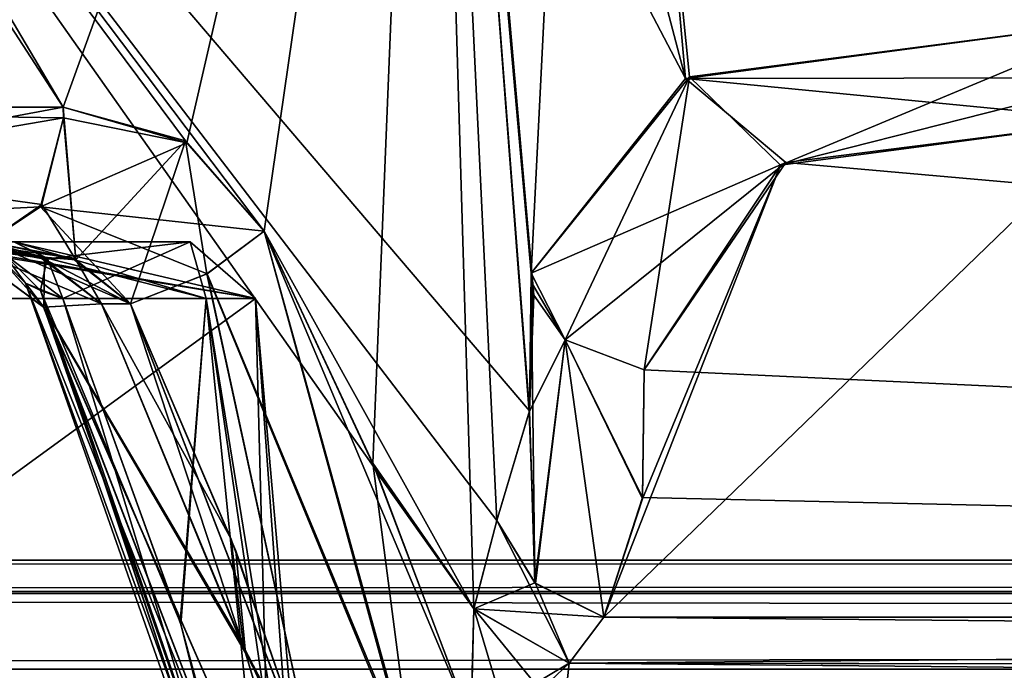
# Model space of a CAD drawing. Header units: inches. Extents: x -9.1 to 9.1, y -2.2 to 4.3.
# Tile 195 of 256: x -5.836 to -5.598, y -2.014 to -1.856. Entities that reach past the tile are written whole.
import ezdxf

# ---------------------------------------------------------------- set-up
doc = ezdxf.new("R2010")
doc.units = ezdxf.units.IN
doc.header["$LTSCALE"] = 65.185185
doc.header["$MEASUREMENT"] = 0
for name, color, linetype in [('13830', 7, 'CONTINUOUS'), ('13934', 7, 'CONTINUOUS'), ('13942', 7, 'CONTINUOUS'), ('13951', 7, 'CONTINUOUS'), ('13959', 7, 'CONTINUOUS'), ('13980', 7, 'CONTINUOUS'), ('13981', 7, 'CONTINUOUS'), ('13984', 7, 'CONTINUOUS'), ('13985', 7, 'CONTINUOUS'), ('13986', 7, 'CONTINUOUS'), ('13987', 7, 'CONTINUOUS'), ('13988', 7, 'CONTINUOUS'), ('13989', 7, 'CONTINUOUS'), ('14321', 7, 'CONTINUOUS'), ('14324', 7, 'CONTINUOUS'), ('14325', 7, 'CONTINUOUS'), ('14326', 7, 'CONTINUOUS'), ('14327', 7, 'CONTINUOUS'), ('14411', 7, 'CONTINUOUS'), ('14417', 7, 'CONTINUOUS'), ('14418', 7, 'CONTINUOUS'), ('14419', 7, 'CONTINUOUS'), ('14420', 7, 'CONTINUOUS'), ('14421', 7, 'CONTINUOUS'), ('14426', 7, 'CONTINUOUS'), ('14427', 7, 'CONTINUOUS'), ('14428', 7, 'CONTINUOUS'), ('14429', 7, 'CONTINUOUS'), ('14742', 7, 'CONTINUOUS'), ('14743', 7, 'CONTINUOUS'), ('14744', 7, 'CONTINUOUS'), ('14745', 7, 'CONTINUOUS'), ('14746', 7, 'CONTINUOUS'), ('14747', 7, 'CONTINUOUS'), ('14748', 7, 'CONTINUOUS'), ('14749', 7, 'CONTINUOUS'), ('14771', 7, 'CONTINUOUS'), ('14772', 7, 'CONTINUOUS'), ('14773', 7, 'CONTINUOUS'), ('14774', 7, 'CONTINUOUS'), ('14777', 7, 'CONTINUOUS'), ('14924', 7, 'CONTINUOUS')]:
    doc.layers.add(name, color=color, linetype=linetype)

msp = doc.modelspace()

# ---------------------------------------------------------------- linework, layer by layer
at = {"layer": '13830', "linetype": 'Continuous'}
for points in [[(-5.86246, -1.91, 4.1983), (-5.79461, -1.91, 4.33351), (-5.92576, -1.91, 4.27776), (-5.86246, -1.91, 4.1983)], [(-5.92576, -1.91, 4.27776), (-5.79461, -1.91, 4.33351), (-5.895, -1.91, 4.352), (-5.92576, -1.91, 4.27776)], [(-5.79461, -1.91, 4.33351), (-5.83722, -1.91, 4.47867), (-5.895, -1.91, 4.352), (-5.79461, -1.91, 4.33351)]]:
    msp.add_3dface(points, dxfattribs=at)
at = {"layer": '13934', "linetype": 'Continuous'}
for points in [[(7.49652, -2.08831, 3.77031), (-7.49652, -2.08831, 3.77031), (7.49489, -2.01331, 3.76638), (7.49652, -2.08831, 3.77031)], [(7.49489, -2.01331, 3.76638), (-7.49652, -2.08831, 3.77031), (-7.49489, -2.01331, 3.76638), (7.49489, -2.01331, 3.76638)]]:
    msp.add_3dface(points, dxfattribs=at)
at = {"layer": '13942', "linetype": 'Continuous'}
for points in [[(-7.49652, -2.08831, -3.77031), (7.49652, -2.08831, -3.77031), (-7.49489, -2.01331, -3.76638), (-7.49652, -2.08831, -3.77031)], [(7.49652, -2.08831, -3.77031), (7.49489, -2.01331, -3.76638), (-7.49489, -2.01331, -3.76638), (7.49652, -2.08831, -3.77031)]]:
    msp.add_3dface(points, dxfattribs=at)
at = {"layer": '13951', "linetype": 'Continuous'}
for points in [[(-7.49489, -1.99511, 3.77291), (-7.49489, -1.987, 3.79134), (7.49489, -1.99448, 3.77351), (-7.49489, -1.99511, 3.77291)], [(7.49489, -1.99448, 3.77351), (-7.49489, -1.987, 3.79134), (7.49489, -1.987, 3.79134), (7.49489, -1.99448, 3.77351)], [(7.49489, -2.01331, 3.76638), (-7.49489, -1.99511, 3.77291), (7.49489, -1.99448, 3.77351), (7.49489, -2.01331, 3.76638)], [(7.49489, -2.01331, 3.76638), (-7.49489, -2.01331, 3.76638), (-7.49489, -1.99511, 3.77291), (7.49489, -2.01331, 3.76638)]]:
    msp.add_3dface(points, dxfattribs=at)
at = {"layer": '13959', "linetype": 'Continuous'}
for points in [[(7.49489, -1.99511, -3.77291), (7.49489, -1.987, -3.79134), (-7.49489, -1.99448, -3.77351), (7.49489, -1.99511, -3.77291)], [(-7.49489, -1.99448, -3.77351), (7.49489, -1.987, -3.79134), (-7.49489, -1.987, -3.79134), (-7.49489, -1.99448, -3.77351)], [(-7.49489, -2.01331, -3.76638), (7.49489, -1.99511, -3.77291), (-7.49489, -1.99448, -3.77351), (-7.49489, -2.01331, -3.76638)], [(-7.49489, -2.01331, -3.76638), (7.49489, -2.01331, -3.76638), (7.49489, -1.99511, -3.77291), (-7.49489, -2.01331, -3.76638)]]:
    msp.add_3dface(points, dxfattribs=at)
at = {"layer": '13980', "linetype": 'Continuous'}
for points in [[(-5.7788, -1.92369, -4.352), (-6, -1.92369, -4.1308), (-5.85929, -1.91, -4.20127), (-5.7788, -1.92369, -4.352)], [(-5.83722, -1.91, -4.47867), (-5.7788, -1.92369, -4.352), (-5.85929, -1.91, -4.20127), (-5.83722, -1.91, -4.47867)], [(-5.79078, -1.92369, -4.42381), (-5.7788, -1.92369, -4.352), (-5.83722, -1.91, -4.47867), (-5.79078, -1.92369, -4.42381)], [(-5.82922, -1.91394, -4.48489), (-5.79078, -1.92369, -4.42381), (-5.83722, -1.91, -4.47867), (-5.82922, -1.91394, -4.48489)], [(-5.82543, -1.92369, -4.48784), (-5.79078, -1.92369, -4.42381), (-5.82922, -1.91394, -4.48489), (-5.82543, -1.92369, -4.48784)]]:
    msp.add_3dface(points, dxfattribs=at)
at = {"layer": '13981', "linetype": 'Continuous'}
for points in [[(-6, -1.92369, -4.1308), (-5.7788, -1.92369, -4.352), (-6, -2.08461, -4.11672), (-6, -1.92369, -4.1308)], [(-6, -2.08461, -4.11672), (-5.7788, -1.92369, -4.352), (-5.76472, -2.08461, -4.352), (-6, -2.08461, -4.11672)], [(-5.79078, -1.92369, -4.42381), (-5.82543, -1.92369, -4.48784), (-5.79705, -2.00198, -4.456), (-5.79078, -1.92369, -4.42381)], [(-5.77456, -2.08461, -4.41931), (-5.79078, -1.92369, -4.42381), (-5.79705, -2.00198, -4.456), (-5.77456, -2.08461, -4.41931)], [(-5.7788, -1.92369, -4.352), (-5.79078, -1.92369, -4.42381), (-5.76472, -2.08461, -4.352), (-5.7788, -1.92369, -4.352)], [(-5.76472, -2.08461, -4.352), (-5.79078, -1.92369, -4.42381), (-5.76719, -2.08461, -4.38601), (-5.76472, -2.08461, -4.352)], [(-5.76719, -2.08461, -4.38601), (-5.79078, -1.92369, -4.42381), (-5.77456, -2.08461, -4.41931), (-5.76719, -2.08461, -4.38601)]]:
    msp.add_3dface(points, dxfattribs=at)
at = {"layer": '13984', "linetype": 'Continuous'}
for points in [[(-5.77132, -2.09388, -4.43851), (-5.77488, -2.08974, -4.42893), (-5.83444, -1.92, -4.50418), (-5.77132, -2.09388, -4.43851)], [(-5.77132, -2.09388, -4.43851), (-5.83444, -1.92, -4.50418), (-5.83003, -1.92578, -4.52211), (-5.77132, -2.09388, -4.43851)], [(-5.83444, -1.92, -4.50418), (-5.77488, -2.08974, -4.42893), (-5.83081, -1.92174, -4.49584), (-5.83444, -1.92, -4.50418)], [(-5.79705, -2.00198, -4.456), (-5.82543, -1.92369, -4.48784), (-5.83081, -1.92174, -4.49584), (-5.79705, -2.00198, -4.456)], [(-5.77456, -2.08461, -4.41931), (-5.79705, -2.00198, -4.456), (-5.83081, -1.92174, -4.49584), (-5.77456, -2.08461, -4.41931)], [(-5.77488, -2.08974, -4.42893), (-5.77456, -2.08461, -4.41931), (-5.83081, -1.92174, -4.49584), (-5.77488, -2.08974, -4.42893)], [(-5.81605, -1.925, -4.53546), (-5.78175, -2.00789, -4.49714), (-5.83003, -1.92578, -4.52211), (-5.81605, -1.925, -4.53546)], [(-5.75496, -2.097, -4.45221), (-5.76438, -2.0964, -4.44662), (-5.83003, -1.92578, -4.52211), (-5.75496, -2.097, -4.45221)], [(-5.78175, -2.00789, -4.49714), (-5.75496, -2.097, -4.45221), (-5.83003, -1.92578, -4.52211), (-5.78175, -2.00789, -4.49714)], [(-5.76438, -2.0964, -4.44662), (-5.77132, -2.09388, -4.43851), (-5.83003, -1.92578, -4.52211), (-5.76438, -2.0964, -4.44662)]]:
    msp.add_3dface(points, dxfattribs=at)
at = {"layer": '13985', "linetype": 'Continuous'}
for points in [[(-5.83993, -1.91263, -4.50279), (-5.82922, -1.91394, -4.48489), (-5.84815, -1.91, -4.50071), (-5.83993, -1.91263, -4.50279)], [(-5.84815, -1.91, -4.50071), (-5.82922, -1.91394, -4.48489), (-5.84394, -1.91, -4.48936), (-5.84815, -1.91, -4.50071)], [(-5.82922, -1.91394, -4.48489), (-5.83722, -1.91, -4.47867), (-5.84394, -1.91, -4.48936), (-5.82922, -1.91394, -4.48489)], [(-5.83081, -1.92174, -4.49584), (-5.82922, -1.91394, -4.48489), (-5.83993, -1.91263, -4.50279), (-5.83081, -1.92174, -4.49584)], [(-5.83444, -1.92, -4.50418), (-5.83081, -1.92174, -4.49584), (-5.83993, -1.91263, -4.50279), (-5.83444, -1.92, -4.50418)], [(-5.82543, -1.92369, -4.48784), (-5.82922, -1.91394, -4.48489), (-5.83081, -1.92174, -4.49584), (-5.82543, -1.92369, -4.48784)]]:
    msp.add_3dface(points, dxfattribs=at)
at = {"layer": '13986', "linetype": 'Continuous'}
msp.add_3dface([(-5.83444, -1.92, -4.50418), (-5.83993, -1.91263, -4.50279), (-5.84142, -1.9131, -4.52627), (-5.83444, -1.92, -4.50418)], dxfattribs=at)
at = {"layer": '13987', "linetype": 'Continuous'}
for points in [[(-5.83003, -1.92578, -4.52211), (-5.84142, -1.9131, -4.52627), (-5.85152, -1.91, -4.55), (-5.83003, -1.92578, -4.52211)], [(-5.83003, -1.92578, -4.52211), (-5.85152, -1.91, -4.55), (-5.82982, -1.91413, -4.54185), (-5.83003, -1.92578, -4.52211)], [(-5.83003, -1.92578, -4.52211), (-5.83444, -1.92, -4.50418), (-5.84142, -1.9131, -4.52627), (-5.83003, -1.92578, -4.52211)], [(-5.81605, -1.925, -4.53546), (-5.83003, -1.92578, -4.52211), (-5.82982, -1.91413, -4.54185), (-5.81605, -1.925, -4.53546)]]:
    msp.add_3dface(points, dxfattribs=at)
at = {"layer": '13988', "linetype": 'Continuous'}
for points in [[(-5.85152, -1.91, -4.55), (-5.84365, -1.91, -4.55292), (-5.82321, -1.91385, -4.54484), (-5.85152, -1.91, -4.55)], [(-5.82982, -1.91413, -4.54185), (-5.85152, -1.91, -4.55), (-5.82321, -1.91385, -4.54484), (-5.82982, -1.91413, -4.54185)], [(-5.80902, -1.925, -4.53807), (-5.82982, -1.91413, -4.54185), (-5.82321, -1.91385, -4.54484), (-5.80902, -1.925, -4.53807)], [(-5.81605, -1.925, -4.53546), (-5.82982, -1.91413, -4.54185), (-5.80902, -1.925, -4.53807), (-5.81605, -1.925, -4.53546)]]:
    msp.add_3dface(points, dxfattribs=at)
at = {"layer": '13989', "linetype": 'Continuous'}
for points in [[(-5.78175, -2.00789, -4.49714), (-5.81605, -1.925, -4.53546), (-5.78469, -1.98192, -4.51205), (-5.78175, -2.00789, -4.49714)], [(-5.81605, -1.925, -4.53546), (-5.80902, -1.925, -4.53807), (-5.78469, -1.98192, -4.51205), (-5.81605, -1.925, -4.53546)], [(-5.76318, -2.04368, -4.482), (-5.78175, -2.00789, -4.49714), (-5.78469, -1.98192, -4.51205), (-5.76318, -2.04368, -4.482)], [(-5.75496, -2.097, -4.45221), (-5.78175, -2.00789, -4.49714), (-5.75207, -2.07212, -4.46861), (-5.75496, -2.097, -4.45221)], [(-5.75207, -2.07212, -4.46861), (-5.78175, -2.00789, -4.49714), (-5.76318, -2.04368, -4.482), (-5.75207, -2.07212, -4.46861)]]:
    msp.add_3dface(points, dxfattribs=at)
at = {"layer": '14321', "linetype": 'Continuous'}
for points in [[(-5.81605, -1.925, 4.53546), (-5.78122, -2.00937, 4.49643), (-5.80902, -1.925, 4.53807), (-5.81605, -1.925, 4.53546)], [(-5.80902, -1.925, 4.53807), (-5.78122, -2.00937, 4.49643), (-5.7836, -1.9847, 4.51074), (-5.80902, -1.925, 4.53807)], [(-5.78122, -2.00937, 4.49643), (-5.76306, -2.04402, 4.48183), (-5.7836, -1.9847, 4.51074), (-5.78122, -2.00937, 4.49643)], [(-5.75496, -2.097, 4.45221), (-5.76306, -2.04402, 4.48183), (-5.78122, -2.00937, 4.49643), (-5.75496, -2.097, 4.45221)]]:
    msp.add_3dface(points, dxfattribs=at)
at = {"layer": '14324', "linetype": 'Continuous'}
for points in [[(-5.77487, -2.08976, 4.42898), (-5.77132, -2.09388, 4.43851), (-5.83444, -1.92, 4.50418), (-5.77487, -2.08976, 4.42898)], [(-5.83075, -1.92176, 4.49573), (-5.77487, -2.08976, 4.42898), (-5.83444, -1.92, 4.50418), (-5.83075, -1.92176, 4.49573)], [(-5.77132, -2.09388, 4.43851), (-5.76441, -2.09639, 4.44658), (-5.83444, -1.92, 4.50418), (-5.77132, -2.09388, 4.43851)], [(-5.83444, -1.92, 4.50418), (-5.76441, -2.09639, 4.44658), (-5.83011, -1.92576, 4.52198), (-5.83444, -1.92, 4.50418)], [(-5.82543, -1.92369, 4.48784), (-5.77487, -2.08976, 4.42898), (-5.83075, -1.92176, 4.49573), (-5.82543, -1.92369, 4.48784)], [(-5.78122, -2.00937, 4.49643), (-5.81605, -1.925, 4.53546), (-5.83011, -1.92576, 4.52198), (-5.78122, -2.00937, 4.49643)], [(-5.75496, -2.097, 4.45221), (-5.78122, -2.00937, 4.49643), (-5.83011, -1.92576, 4.52198), (-5.75496, -2.097, 4.45221)], [(-5.76441, -2.09639, 4.44658), (-5.75496, -2.097, 4.45221), (-5.83011, -1.92576, 4.52198), (-5.76441, -2.09639, 4.44658)], [(-5.77487, -2.08976, 4.42898), (-5.82543, -1.92369, 4.48784), (-5.79688, -2.0025, 4.45578), (-5.77487, -2.08976, 4.42898)], [(-5.77456, -2.08461, 4.41931), (-5.77487, -2.08976, 4.42898), (-5.79688, -2.0025, 4.45578), (-5.77456, -2.08461, 4.41931)]]:
    msp.add_3dface(points, dxfattribs=at)
at = {"layer": '14325', "linetype": 'Continuous'}
for points in [[(-5.84384, -1.91, 4.48914), (-5.82911, -1.91408, 4.48498), (-5.84815, -1.91, 4.50071), (-5.84384, -1.91, 4.48914)], [(-5.84815, -1.91, 4.50071), (-5.82911, -1.91408, 4.48498), (-5.83993, -1.91263, 4.50279), (-5.84815, -1.91, 4.50071)], [(-5.83722, -1.91, 4.47867), (-5.82911, -1.91408, 4.48498), (-5.84384, -1.91, 4.48914), (-5.83722, -1.91, 4.47867)], [(-5.82543, -1.92369, 4.48784), (-5.83444, -1.92, 4.50418), (-5.83993, -1.91263, 4.50279), (-5.82543, -1.92369, 4.48784)], [(-5.82911, -1.91408, 4.48498), (-5.82543, -1.92369, 4.48784), (-5.83993, -1.91263, 4.50279), (-5.82911, -1.91408, 4.48498)], [(-5.82543, -1.92369, 4.48784), (-5.83075, -1.92176, 4.49573), (-5.83444, -1.92, 4.50418), (-5.82543, -1.92369, 4.48784)]]:
    msp.add_3dface(points, dxfattribs=at)
at = {"layer": '14326', "linetype": 'Continuous'}
for points in [[(-6, -1.92369, 4.1308), (-5.7788, -1.92369, 4.352), (-5.86246, -1.91, 4.1983), (-6, -1.92369, 4.1308)], [(-5.86246, -1.91, 4.1983), (-5.7788, -1.92369, 4.352), (-5.79461, -1.91, 4.33351), (-5.86246, -1.91, 4.1983)], [(-5.82911, -1.91408, 4.48498), (-5.83722, -1.91, 4.47867), (-5.79461, -1.91, 4.33351), (-5.82911, -1.91408, 4.48498)], [(-5.82543, -1.92369, 4.48784), (-5.82911, -1.91408, 4.48498), (-5.79461, -1.91, 4.33351), (-5.82543, -1.92369, 4.48784)], [(-5.79078, -1.92369, 4.42381), (-5.82543, -1.92369, 4.48784), (-5.79461, -1.91, 4.33351), (-5.79078, -1.92369, 4.42381)], [(-5.7788, -1.92369, 4.352), (-5.79078, -1.92369, 4.42381), (-5.79461, -1.91, 4.33351), (-5.7788, -1.92369, 4.352)]]:
    msp.add_3dface(points, dxfattribs=at)
at = {"layer": '14327', "linetype": 'Continuous'}
for points in [[(-5.7788, -1.92369, 4.352), (-6, -1.92369, 4.1308), (-5.76472, -2.08461, 4.352), (-5.7788, -1.92369, 4.352)], [(-5.76472, -2.08461, 4.352), (-6, -1.92369, 4.1308), (-6, -2.08461, 4.11672), (-5.76472, -2.08461, 4.352)], [(-5.79688, -2.0025, 4.45578), (-5.82543, -1.92369, 4.48784), (-5.79078, -1.92369, 4.42381), (-5.79688, -2.0025, 4.45578)], [(-5.77456, -2.08461, 4.41931), (-5.79688, -2.0025, 4.45578), (-5.79078, -1.92369, 4.42381), (-5.77456, -2.08461, 4.41931)], [(-5.77456, -2.08461, 4.41931), (-5.79078, -1.92369, 4.42381), (-5.7788, -1.92369, 4.352), (-5.77456, -2.08461, 4.41931)], [(-5.77456, -2.08461, 4.41931), (-5.7788, -1.92369, 4.352), (-5.76719, -2.08461, 4.38601), (-5.77456, -2.08461, 4.41931)], [(-5.76719, -2.08461, 4.38601), (-5.7788, -1.92369, 4.352), (-5.76472, -2.08461, 4.352), (-5.76719, -2.08461, 4.38601)]]:
    msp.add_3dface(points, dxfattribs=at)
at = {"layer": '14411', "linetype": 'Continuous'}
for points in [[(-6, -1.87739, -4.63647), (-5.96996, -1.63239, -4.61332), (-5.8253, -1.87739, -4.57651), (-6, -1.87739, -4.63647)], [(-5.96996, -1.63239, -4.61332), (-5.73696, -1.63239, -4.352), (-5.8253, -1.87739, -4.57651), (-5.96996, -1.63239, -4.61332)], [(-5.8253, -1.87739, -4.57651), (-5.73696, -1.63239, -4.352), (-5.79541, -1.88601, -4.55074), (-5.8253, -1.87739, -4.57651)], [(-5.79541, -1.88601, -4.55074), (-5.73696, -1.63239, -4.352), (-5.77674, -1.90739, -4.5325), (-5.79541, -1.88601, -4.55074)], [(-5.77674, -1.90739, -4.5325), (-5.73696, -1.63239, -4.352), (-5.75043, -1.96347, -4.50359), (-5.77674, -1.90739, -4.5325)], [(-5.75043, -1.96347, -4.50359), (-5.73696, -1.63239, -4.352), (-5.72603, -1.99867, -4.46161), (-5.75043, -1.96347, -4.50359)], [(-5.73696, -1.63239, -4.352), (-5.73711, -1.63239, -4.34319), (-5.71155, -1.92287, -4.352), (-5.73696, -1.63239, -4.352)], [(-5.73711, -1.63239, -4.34319), (-5.72478, -1.77507, -4.33903), (-5.71213, -1.91757, -4.34366), (-5.73711, -1.63239, -4.34319)], [(-5.73711, -1.63239, -4.34319), (-5.71213, -1.91757, -4.34366), (-5.71181, -1.92022, -4.34783), (-5.73711, -1.63239, -4.34319)], [(-5.71155, -1.92287, -4.352), (-5.73711, -1.63239, -4.34319), (-5.71181, -1.92022, -4.34783), (-5.71155, -1.92287, -4.352)], [(-5.72603, -1.99867, -4.46161), (-5.73696, -1.63239, -4.352), (-5.7205, -1.97737, -4.44065), (-5.72603, -1.99867, -4.46161)], [(-5.7205, -1.97737, -4.44065), (-5.73696, -1.63239, -4.352), (-5.71263, -1.95118, -4.3974), (-5.7205, -1.97737, -4.44065)], [(-5.71263, -1.95118, -4.3974), (-5.73696, -1.63239, -4.352), (-5.71155, -1.92287, -4.352), (-5.71263, -1.95118, -4.3974)], [(-5.7267, -2.02619, -4.46952), (-5.75043, -1.96347, -4.50359), (-5.72603, -1.99867, -4.46161), (-5.7267, -2.02619, -4.46952)]]:
    msp.add_3dface(points, dxfattribs=at)
at = {"layer": '14417', "linetype": 'Continuous'}
for points in [[(-6, -1.91, -4.60656), (-6, -1.87739, -4.63647), (-5.8253, -1.87739, -4.57651), (-6, -1.91, -4.60656)], [(-5.82523, -1.88, -4.5766), (-6, -1.91, -4.60656), (-5.8253, -1.87739, -4.57651), (-5.82523, -1.88, -4.5766)], [(-5.83079, -1.90148, -4.56945), (-6, -1.91, -4.60656), (-5.82523, -1.88, -4.5766), (-5.83079, -1.90148, -4.56945)], [(-5.84365, -1.91, -4.55292), (-6, -1.91, -4.60656), (-5.83079, -1.90148, -4.56945), (-5.84365, -1.91, -4.55292)]]:
    msp.add_3dface(points, dxfattribs=at)
at = {"layer": '14418', "linetype": 'Continuous'}
for points in [[(-5.79541, -1.88601, -4.55074), (-5.82523, -1.88, -4.5766), (-5.8253, -1.87739, -4.57651), (-5.79541, -1.88601, -4.55074)], [(-5.79541, -1.88601, -4.55074), (-5.83079, -1.90148, -4.56945), (-5.82523, -1.88, -4.5766), (-5.79541, -1.88601, -4.55074)], [(-5.79541, -1.88601, -4.55074), (-5.77674, -1.90739, -4.5325), (-5.83079, -1.90148, -4.56945), (-5.79541, -1.88601, -4.55074)], [(-5.80902, -1.925, -4.53807), (-5.84365, -1.91, -4.55292), (-5.83079, -1.90148, -4.56945), (-5.80902, -1.925, -4.53807)], [(-5.80902, -1.925, -4.53807), (-5.83079, -1.90148, -4.56945), (-5.79054, -1.91768, -4.54113), (-5.80902, -1.925, -4.53807)], [(-5.83079, -1.90148, -4.56945), (-5.77674, -1.90739, -4.5325), (-5.79054, -1.91768, -4.54113), (-5.83079, -1.90148, -4.56945)], [(-5.84365, -1.91, -4.55292), (-5.80902, -1.925, -4.53807), (-5.82321, -1.91385, -4.54484), (-5.84365, -1.91, -4.55292)]]:
    msp.add_3dface(points, dxfattribs=at)
at = {"layer": '14419', "linetype": 'Continuous'}
for points in [[(-5.77674, -1.90739, -4.5325), (-5.74087, -2.03714, -4.48318), (-5.79054, -1.91768, -4.54113), (-5.77674, -1.90739, -4.5325)], [(-5.74087, -2.03714, -4.48318), (-5.77674, -1.90739, -4.5325), (-5.75043, -1.96347, -4.50359), (-5.74087, -2.03714, -4.48318)], [(-5.76318, -2.04368, -4.482), (-5.80902, -1.925, -4.53807), (-5.79054, -1.91768, -4.54113), (-5.76318, -2.04368, -4.482)], [(-5.74087, -2.03714, -4.48318), (-5.76318, -2.04368, -4.482), (-5.79054, -1.91768, -4.54113), (-5.74087, -2.03714, -4.48318)], [(-5.80902, -1.925, -4.53807), (-5.76318, -2.04368, -4.482), (-5.78469, -1.98192, -4.51205), (-5.80902, -1.925, -4.53807)], [(-5.7267, -2.02619, -4.46952), (-5.74087, -2.03714, -4.48318), (-5.75043, -1.96347, -4.50359), (-5.7267, -2.02619, -4.46952)]]:
    msp.add_3dface(points, dxfattribs=at)
at = {"layer": '14420', "linetype": 'Continuous'}
for points in [[(-5.72603, -1.99867, -4.46161), (-5.7205, -1.97737, -4.44065), (-5.70294, -2.01185, -4.44761), (-5.72603, -1.99867, -4.46161)], [(-5.70294, -2.01185, -4.44761), (-5.7205, -1.97737, -4.44065), (-5.7111, -1.99258, -4.43492), (-5.70294, -2.01185, -4.44761)], [(-5.69462, -2.00074, -4.43491), (-5.70294, -2.01185, -4.44761), (-5.7111, -1.99258, -4.43492), (-5.69462, -2.00074, -4.43491)], [(-5.71788, -2.02596, -4.45794), (-5.7267, -2.02619, -4.46952), (-5.72603, -1.99867, -4.46161), (-5.71788, -2.02596, -4.45794)], [(-5.70446, -2.02515, -4.45184), (-5.71788, -2.02596, -4.45794), (-5.72603, -1.99867, -4.46161), (-5.70446, -2.02515, -4.45184)], [(-5.70446, -2.02515, -4.45184), (-5.72603, -1.99867, -4.46161), (-5.70294, -2.01185, -4.44761), (-5.70446, -2.02515, -4.45184)]]:
    msp.add_3dface(points, dxfattribs=at)
at = {"layer": '14421', "linetype": 'Continuous'}
for points in [[(-5.70294, -2.01185, -4.44761), (-5.69462, -2.00074, -4.43491), (-4.30277, -2.01351, -4.20161), (-5.70294, -2.01185, -4.44761)], [(-4.30277, -2.01351, -4.20161), (-5.69462, -2.00074, -4.43491), (-4.40816, -2.00074, -4.20808), (-4.30277, -2.01351, -4.20161)], [(-5.70446, -2.02515, -4.45184), (-5.70294, -2.01185, -4.44761), (-4.25902, -2.02515, -4.19697), (-5.70446, -2.02515, -4.45184)], [(-4.25902, -2.02515, -4.19697), (-5.70294, -2.01185, -4.44761), (-4.30277, -2.01351, -4.20161), (-4.25902, -2.02515, -4.19697)]]:
    msp.add_3dface(points, dxfattribs=at)
at = {"layer": '14426', "linetype": 'Continuous'}
for points in [[(-5.67389, -1.87003, -4.2324), (-5.56777, -1.85623, -4.1866), (-5.65191, -1.89139, -4.23507), (-5.67389, -1.87003, -4.2324)], [(-5.56777, -1.85623, -4.1866), (-5.56927, -1.87046, -4.1911), (-5.65191, -1.89139, -4.23507), (-5.56777, -1.85623, -4.1866)], [(-5.71213, -1.91757, -4.34366), (-5.67389, -1.87003, -4.2324), (-5.70392, -1.93364, -4.33374), (-5.71213, -1.91757, -4.34366)], [(-5.70392, -1.93364, -4.33374), (-5.67389, -1.87003, -4.2324), (-5.68486, -1.94094, -4.32802), (-5.70392, -1.93364, -4.33374)], [(-5.68486, -1.94094, -4.32802), (-5.67389, -1.87003, -4.2324), (-5.65191, -1.89139, -4.23507), (-5.68486, -1.94094, -4.32802)], [(-5.56927, -1.87046, -4.1911), (-5.57038, -1.88064, -4.20178), (-5.65191, -1.89139, -4.23507), (-5.56927, -1.87046, -4.1911)]]:
    msp.add_3dface(points, dxfattribs=at)
at = {"layer": '14427', "linetype": 'Continuous'}
for points in [[(-5.71213, -1.91757, -4.34366), (-5.72478, -1.77507, -4.33903), (-5.69791, -1.63194, -4.22256), (-5.71213, -1.91757, -4.34366)], [(-5.71213, -1.91757, -4.34366), (-5.69791, -1.63194, -4.22256), (-5.67389, -1.87003, -4.2324), (-5.71213, -1.91757, -4.34366)], [(-5.69791, -1.63194, -4.22256), (-5.57786, -1.74453, -4.18074), (-5.56777, -1.85623, -4.1866), (-5.69791, -1.63194, -4.22256)], [(-5.69791, -1.63194, -4.22256), (-5.56777, -1.85623, -4.1866), (-5.67389, -1.87003, -4.2324), (-5.69791, -1.63194, -4.22256)]]:
    msp.add_3dface(points, dxfattribs=at)
at = {"layer": '14428', "linetype": 'Continuous'}
for points in [[(-5.71181, -1.92022, -4.34783), (-5.71213, -1.91757, -4.34366), (-5.70392, -1.93364, -4.33374), (-5.71181, -1.92022, -4.34783)], [(-5.71155, -1.92287, -4.352), (-5.71181, -1.92022, -4.34783), (-5.70392, -1.93364, -4.33374), (-5.71155, -1.92287, -4.352)], [(-5.71263, -1.95118, -4.3974), (-5.71155, -1.92287, -4.352), (-5.70392, -1.93364, -4.33374), (-5.71263, -1.95118, -4.3974)], [(-5.7111, -1.99258, -4.43492), (-5.71263, -1.95118, -4.3974), (-5.70392, -1.93364, -4.33374), (-5.7111, -1.99258, -4.43492)], [(-5.69462, -2.00074, -4.43491), (-5.7111, -1.99258, -4.43492), (-5.70392, -1.93364, -4.33374), (-5.69462, -2.00074, -4.43491)], [(-5.69462, -2.00074, -4.43491), (-5.70392, -1.93364, -4.33374), (-5.68527, -1.97213, -4.38296), (-5.69462, -2.00074, -4.43491)], [(-5.70392, -1.93364, -4.33374), (-5.68486, -1.94094, -4.32802), (-5.68527, -1.97213, -4.38296), (-5.70392, -1.93364, -4.33374)], [(-5.7205, -1.97737, -4.44065), (-5.71263, -1.95118, -4.3974), (-5.7111, -1.99258, -4.43492), (-5.7205, -1.97737, -4.44065)]]:
    msp.add_3dface(points, dxfattribs=at)
at = {"layer": '14429', "linetype": 'Continuous'}
for points in [[(-4.40816, -2.00074, -4.20808), (-5.69462, -2.00074, -4.43491), (-5.57038, -1.88064, -4.20178), (-4.40816, -2.00074, -4.20808)], [(-5.57038, -1.88064, -4.20178), (-5.69462, -2.00074, -4.43491), (-5.65191, -1.89139, -4.23507), (-5.57038, -1.88064, -4.20178)], [(-5.65191, -1.89139, -4.23507), (-5.69462, -2.00074, -4.43491), (-5.68527, -1.97213, -4.38296), (-5.65191, -1.89139, -4.23507)], [(-5.68486, -1.94094, -4.32802), (-5.65191, -1.89139, -4.23507), (-5.68527, -1.97213, -4.38296), (-5.68486, -1.94094, -4.32802)]]:
    msp.add_3dface(points, dxfattribs=at)
at = {"layer": '14742', "linetype": 'Continuous'}
for points in [[(-5.7205, -1.97737, 4.44065), (-5.72604, -1.99874, 4.46165), (-5.71125, -1.99245, 4.43496), (-5.7205, -1.97737, 4.44065)], [(-5.72604, -1.99874, 4.46165), (-5.69462, -2.00074, 4.43491), (-5.71125, -1.99245, 4.43496), (-5.72604, -1.99874, 4.46165)], [(-5.72604, -1.99874, 4.46165), (-5.72671, -2.02604, 4.46951), (-5.70294, -2.01185, 4.44761), (-5.72604, -1.99874, 4.46165)], [(-5.69462, -2.00074, 4.43491), (-5.72604, -1.99874, 4.46165), (-5.70294, -2.01185, 4.44761), (-5.69462, -2.00074, 4.43491)], [(-5.70294, -2.01185, 4.44761), (-5.72671, -2.02604, 4.46951), (-5.71787, -2.02597, 4.45794), (-5.70294, -2.01185, 4.44761)], [(-5.70446, -2.02515, 4.45184), (-5.70294, -2.01185, 4.44761), (-5.71787, -2.02597, 4.45794), (-5.70446, -2.02515, 4.45184)]]:
    msp.add_3dface(points, dxfattribs=at)
at = {"layer": '14743', "linetype": 'Continuous'}
for points in [[(-5.8253, -1.87739, 4.57651), (-5.98426, -1.63239, 4.61457), (-6, -1.87739, 4.63647), (-5.8253, -1.87739, 4.57651)], [(-5.73703, -1.63239, 4.3579), (-5.98426, -1.63239, 4.61457), (-5.71257, -1.95083, 4.39682), (-5.73703, -1.63239, 4.3579)], [(-5.77674, -1.90739, 4.5325), (-5.98426, -1.63239, 4.61457), (-5.79577, -1.88556, 4.55105), (-5.77674, -1.90739, 4.5325)], [(-5.98426, -1.63239, 4.61457), (-5.77674, -1.90739, 4.5325), (-5.72604, -1.99874, 4.46165), (-5.98426, -1.63239, 4.61457)], [(-5.79577, -1.88556, 4.55105), (-5.98426, -1.63239, 4.61457), (-5.8253, -1.87739, 4.57651), (-5.79577, -1.88556, 4.55105)], [(-5.71257, -1.95083, 4.39682), (-5.98426, -1.63239, 4.61457), (-5.7205, -1.97737, 4.44065), (-5.71257, -1.95083, 4.39682)], [(-5.7205, -1.97737, 4.44065), (-5.98426, -1.63239, 4.61457), (-5.72604, -1.99874, 4.46165), (-5.7205, -1.97737, 4.44065)], [(-5.73711, -1.63239, 4.34319), (-5.73696, -1.63239, 4.352), (-5.71213, -1.91757, 4.34366), (-5.73711, -1.63239, 4.34319)], [(-5.72478, -1.77507, 4.33903), (-5.73711, -1.63239, 4.34319), (-5.71213, -1.91757, 4.34366), (-5.72478, -1.77507, 4.33903)], [(-5.73696, -1.63239, 4.352), (-5.73703, -1.63239, 4.3579), (-5.71155, -1.92287, 4.352), (-5.73696, -1.63239, 4.352)], [(-5.71155, -1.92287, 4.352), (-5.73703, -1.63239, 4.3579), (-5.71257, -1.95083, 4.39682), (-5.71155, -1.92287, 4.352)], [(-5.71213, -1.91757, 4.34366), (-5.73696, -1.63239, 4.352), (-5.71181, -1.92022, 4.34783), (-5.71213, -1.91757, 4.34366)], [(-5.71181, -1.92022, 4.34783), (-5.73696, -1.63239, 4.352), (-5.71155, -1.92287, 4.352), (-5.71181, -1.92022, 4.34783)], [(-5.77674, -1.90739, 4.5325), (-5.74952, -1.96561, 4.50246), (-5.72604, -1.99874, 4.46165), (-5.77674, -1.90739, 4.5325)], [(-5.74952, -1.96561, 4.50246), (-5.72671, -2.02604, 4.46951), (-5.72604, -1.99874, 4.46165), (-5.74952, -1.96561, 4.50246)]]:
    msp.add_3dface(points, dxfattribs=at)
at = {"layer": '14744', "linetype": 'Continuous'}
for points in [[(-5.74116, -2.03757, 4.48319), (-5.77674, -1.90739, 4.5325), (-5.79058, -1.9177, 4.54114), (-5.74116, -2.03757, 4.48319)], [(-5.74116, -2.03757, 4.48319), (-5.72671, -2.02604, 4.46951), (-5.77674, -1.90739, 4.5325), (-5.74116, -2.03757, 4.48319)], [(-5.72671, -2.02604, 4.46951), (-5.74952, -1.96561, 4.50246), (-5.77674, -1.90739, 4.5325), (-5.72671, -2.02604, 4.46951)], [(-5.80902, -1.925, 4.53807), (-5.76306, -2.04402, 4.48183), (-5.79058, -1.9177, 4.54114), (-5.80902, -1.925, 4.53807)], [(-5.76306, -2.04402, 4.48183), (-5.74116, -2.03757, 4.48319), (-5.79058, -1.9177, 4.54114), (-5.76306, -2.04402, 4.48183)], [(-5.76306, -2.04402, 4.48183), (-5.80902, -1.925, 4.53807), (-5.7836, -1.9847, 4.51074), (-5.76306, -2.04402, 4.48183)]]:
    msp.add_3dface(points, dxfattribs=at)
at = {"layer": '14745', "linetype": 'Continuous'}
for points in [[(-5.79577, -1.88556, 4.55105), (-5.8253, -1.87739, 4.57651), (-5.82223, -1.91428, 4.5444), (-5.79577, -1.88556, 4.55105)], [(-5.82523, -1.88, 4.5766), (-5.82223, -1.91428, 4.5444), (-5.8253, -1.87739, 4.57651), (-5.82523, -1.88, 4.5766)], [(-5.83046, -1.90095, 4.56987), (-5.82223, -1.91428, 4.5444), (-5.82523, -1.88, 4.5766), (-5.83046, -1.90095, 4.56987)], [(-5.80902, -1.925, 4.53807), (-5.79577, -1.88556, 4.55105), (-5.82223, -1.91428, 4.5444), (-5.80902, -1.925, 4.53807)], [(-5.79577, -1.88556, 4.55105), (-5.80902, -1.925, 4.53807), (-5.79058, -1.9177, 4.54114), (-5.79577, -1.88556, 4.55105)], [(-5.77674, -1.90739, 4.5325), (-5.79577, -1.88556, 4.55105), (-5.79058, -1.9177, 4.54114), (-5.77674, -1.90739, 4.5325)], [(-5.84365, -1.91, 4.55292), (-5.82223, -1.91428, 4.5444), (-5.83046, -1.90095, 4.56987), (-5.84365, -1.91, 4.55292)]]:
    msp.add_3dface(points, dxfattribs=at)
at = {"layer": '14746', "linetype": 'Continuous'}
for points in [[(-5.84365, -1.91, 4.55292), (-5.85152, -1.91, 4.55001), (-5.83106, -1.91362, 4.54237), (-5.84365, -1.91, 4.55292)], [(-5.82223, -1.91428, 4.5444), (-5.84365, -1.91, 4.55292), (-5.83106, -1.91362, 4.54237), (-5.82223, -1.91428, 4.5444)], [(-5.81605, -1.925, 4.53546), (-5.82223, -1.91428, 4.5444), (-5.83106, -1.91362, 4.54237), (-5.81605, -1.925, 4.53546)], [(-5.81605, -1.925, 4.53546), (-5.80902, -1.925, 4.53807), (-5.82223, -1.91428, 4.5444), (-5.81605, -1.925, 4.53546)]]:
    msp.add_3dface(points, dxfattribs=at)
at = {"layer": '14747', "linetype": 'Continuous'}
for points in [[(-5.83011, -1.92576, 4.52198), (-5.81605, -1.925, 4.53546), (-5.85152, -1.91, 4.55001), (-5.83011, -1.92576, 4.52198)], [(-5.85152, -1.91, 4.55001), (-5.81605, -1.925, 4.53546), (-5.83106, -1.91362, 4.54237), (-5.85152, -1.91, 4.55001)], [(-5.83011, -1.92576, 4.52198), (-5.85152, -1.91, 4.55001), (-5.84111, -1.91335, 4.52529), (-5.83011, -1.92576, 4.52198)], [(-5.83444, -1.92, 4.50418), (-5.83011, -1.92576, 4.52198), (-5.84111, -1.91335, 4.52529), (-5.83444, -1.92, 4.50418)]]:
    msp.add_3dface(points, dxfattribs=at)
at = {"layer": '14748', "linetype": 'Continuous'}
msp.add_3dface([(-5.83993, -1.91263, 4.50279), (-5.83444, -1.92, 4.50418), (-5.84111, -1.91335, 4.52529), (-5.83993, -1.91263, 4.50279)], dxfattribs=at)
at = {"layer": '14749', "linetype": 'Continuous'}
for points in [[(-6, -1.87739, 4.63647), (-5.84365, -1.91, 4.55292), (-5.83046, -1.90095, 4.56987), (-6, -1.87739, 4.63647)], [(-6, -1.87739, 4.63647), (-5.83046, -1.90095, 4.56987), (-5.82523, -1.88, 4.5766), (-6, -1.87739, 4.63647)], [(-6, -1.87739, 4.63647), (-5.82523, -1.88, 4.5766), (-5.8253, -1.87739, 4.57651), (-6, -1.87739, 4.63647)]]:
    msp.add_3dface(points, dxfattribs=at)
at = {"layer": '14771', "linetype": 'Continuous'}
for points in [[(-5.69609, -1.632, 4.22066), (-5.73755, -1.63239, 4.33439), (-5.67485, -1.87044, 4.23345), (-5.69609, -1.632, 4.22066)], [(-5.73755, -1.63239, 4.33439), (-5.72478, -1.77507, 4.33903), (-5.67485, -1.87044, 4.23345), (-5.73755, -1.63239, 4.33439)], [(-5.56777, -1.85623, 4.1866), (-5.69609, -1.632, 4.22066), (-5.67485, -1.87044, 4.23345), (-5.56777, -1.85623, 4.1866)], [(-5.71213, -1.91757, 4.34366), (-5.67485, -1.87044, 4.23345), (-5.72478, -1.77507, 4.33903), (-5.71213, -1.91757, 4.34366)]]:
    msp.add_3dface(points, dxfattribs=at)
at = {"layer": '14772', "linetype": 'Continuous'}
for points in [[(-5.56777, -1.85623, 4.1866), (-5.67485, -1.87044, 4.23345), (-5.56925, -1.87027, 4.19098), (-5.56777, -1.85623, 4.1866)], [(-5.67485, -1.87044, 4.23345), (-5.71213, -1.91757, 4.34366), (-5.65058, -1.89077, 4.23375), (-5.67485, -1.87044, 4.23345)], [(-5.56925, -1.87027, 4.19098), (-5.67485, -1.87044, 4.23345), (-5.57038, -1.88064, 4.20178), (-5.56925, -1.87027, 4.19098)], [(-5.57038, -1.88064, 4.20178), (-5.67485, -1.87044, 4.23345), (-5.65058, -1.89077, 4.23375), (-5.57038, -1.88064, 4.20178)], [(-5.71213, -1.91757, 4.34366), (-5.70392, -1.93364, 4.33374), (-5.65058, -1.89077, 4.23375), (-5.71213, -1.91757, 4.34366)], [(-5.70392, -1.93364, 4.33374), (-5.68486, -1.94094, 4.32802), (-5.65058, -1.89077, 4.23375), (-5.70392, -1.93364, 4.33374)]]:
    msp.add_3dface(points, dxfattribs=at)
at = {"layer": '14773', "linetype": 'Continuous'}
for points in [[(-5.57038, -1.88064, 4.20178), (-5.65058, -1.89077, 4.23375), (-4.40816, -2.00074, 4.20808), (-5.57038, -1.88064, 4.20178)], [(-5.65058, -1.89077, 4.23375), (-5.68486, -1.94094, 4.32802), (-4.40816, -2.00074, 4.20808), (-5.65058, -1.89077, 4.23375)], [(-4.40816, -2.00074, 4.20808), (-5.68486, -1.94094, 4.32802), (-5.68521, -1.97181, 4.38238), (-4.40816, -2.00074, 4.20808)], [(-5.69462, -2.00074, 4.43491), (-4.40816, -2.00074, 4.20808), (-5.68521, -1.97181, 4.38238), (-5.69462, -2.00074, 4.43491)]]:
    msp.add_3dface(points, dxfattribs=at)
at = {"layer": '14774', "linetype": 'Continuous'}
for points in [[(-4.40816, -2.00074, 4.20808), (-5.69462, -2.00074, 4.43491), (-5.70294, -2.01185, 4.44761), (-4.40816, -2.00074, 4.20808)], [(-4.40816, -2.00074, 4.20808), (-5.70294, -2.01185, 4.44761), (-4.3015, -2.01372, 4.20149), (-4.40816, -2.00074, 4.20808)], [(-5.70294, -2.01185, 4.44761), (-5.70446, -2.02515, 4.45184), (-4.3015, -2.01372, 4.20149), (-5.70294, -2.01185, 4.44761)]]:
    msp.add_3dface(points, dxfattribs=at)
at = {"layer": '14777', "linetype": 'Continuous'}
for points in [[(-5.71213, -1.91757, 4.34366), (-5.71181, -1.92022, 4.34783), (-5.71257, -1.95083, 4.39682), (-5.71213, -1.91757, 4.34366)], [(-5.71213, -1.91757, 4.34366), (-5.71257, -1.95083, 4.39682), (-5.71125, -1.99245, 4.43496), (-5.71213, -1.91757, 4.34366)], [(-5.70392, -1.93364, 4.33374), (-5.71213, -1.91757, 4.34366), (-5.71125, -1.99245, 4.43496), (-5.70392, -1.93364, 4.33374)], [(-5.71181, -1.92022, 4.34783), (-5.71155, -1.92287, 4.352), (-5.71257, -1.95083, 4.39682), (-5.71181, -1.92022, 4.34783)], [(-5.69462, -2.00074, 4.43491), (-5.70392, -1.93364, 4.33374), (-5.71125, -1.99245, 4.43496), (-5.69462, -2.00074, 4.43491)], [(-5.68486, -1.94094, 4.32802), (-5.70392, -1.93364, 4.33374), (-5.68521, -1.97181, 4.38238), (-5.68486, -1.94094, 4.32802)], [(-5.70392, -1.93364, 4.33374), (-5.69462, -2.00074, 4.43491), (-5.68521, -1.97181, 4.38238), (-5.70392, -1.93364, 4.33374)], [(-5.71257, -1.95083, 4.39682), (-5.7205, -1.97737, 4.44065), (-5.71125, -1.99245, 4.43496), (-5.71257, -1.95083, 4.39682)]]:
    msp.add_3dface(points, dxfattribs=at)
at = {"layer": '14924', "linetype": 'Continuous'}
for points in [[(7.49489, -1.987, 3.79134), (-7.49489, -1.987, 3.79134), (7.49489, -1.987, -3.79134), (7.49489, -1.987, 3.79134)], [(7.49489, -1.987, -3.79134), (-7.49489, -1.987, 3.79134), (-7.49489, -1.987, -3.79134), (7.49489, -1.987, -3.79134)]]:
    msp.add_3dface(points, dxfattribs=at)

doc.saveas('drawing.dxf')
